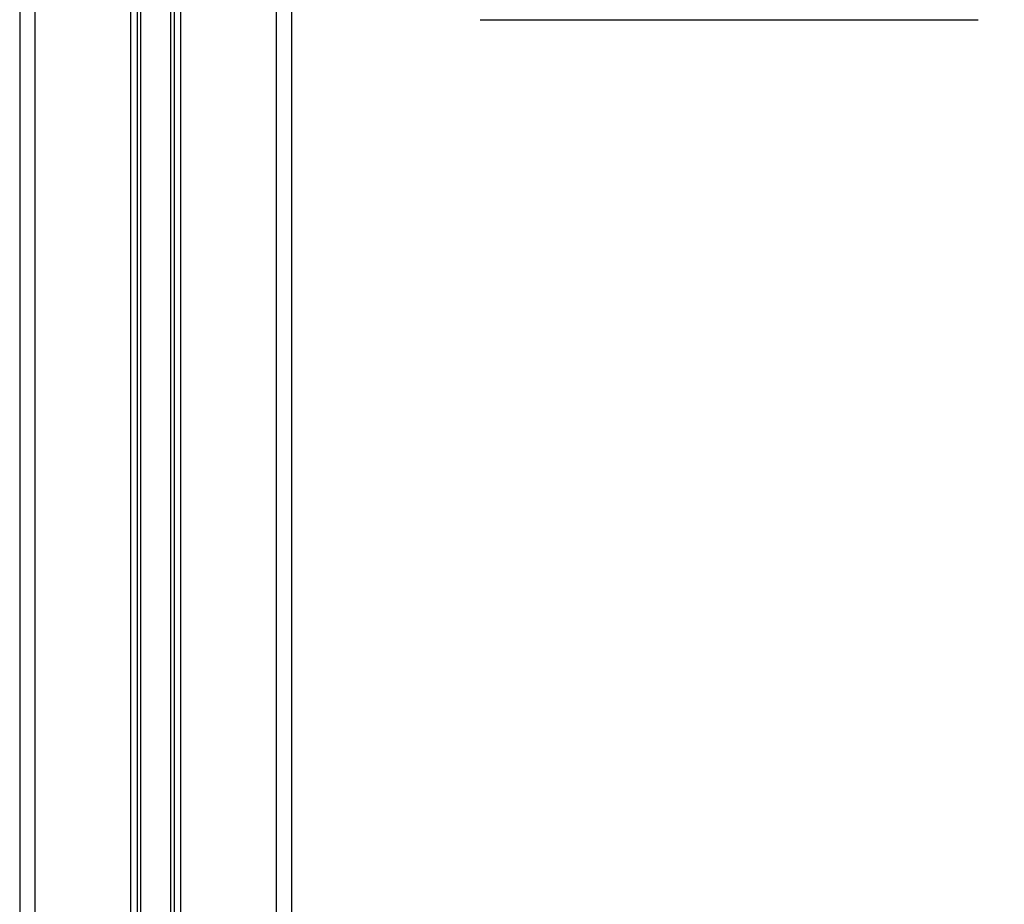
# Model space of a CAD drawing. Header units: millimetres. Extents: x 0 to 420, y 0 to 297.
# Tile 110 of 115: x 319.42 to 327.56, y 213.13 to 220.44. Entities that reach past the tile are written whole.
import ezdxf

# ---------------------------------------------------------------- set-up
doc = ezdxf.new("R2010")
doc.units = ezdxf.units.MM
doc.layers.add('QUOTE', color=174, linetype='Continuous')
doc.styles.add('SLDTEXTSTYLE3', font='TXT', dxfattribs={"width": 0.75})
doc.dimstyles.new('SLDDIMSTYLE0', dxfattribs={"dimtxt": 3, "dimasz": 3, "dimexe": 0, "dimexo": 0.0625, "dimgap": 0.75, "dimtad": 1, "dimlfac": 20.047434, "dimrnd": 1e-09, "dimzin": 12, "dimdsep": 46, "dimtxsty": 'SLDTEXTSTYLE3', "dimsah": 1, "dimcen": 0.09, "dimadec": 0, "dimazin": 3, "dimtfac": 1, "dimtdec": 3, "dimtofl": 0, "dimtmove": 0, "dimatfit": 3, "dimfxl": 0, "dimfrac": 2, "dimtolj": 1, "dimtzin": 12, "dimarcsym": 0})

# ---------------------------------------------------------------- blocks, each defined once
blk = doc.blocks.new('_D_2')
at = {"layer": 'QUOTE'}
for p, q in [((324.0164, 233.1115), (335.6444, 233.1115)), ((333.6444, 197.7404), (333.6444, 233.1115)), ((329.6063, 197.7404), (335.6444, 197.7404))]:
    blk.add_line(p, q, dxfattribs=at)
for points in [[(333.6444, 233.1115), (333.1444, 230.1115), (334.1444, 230.1115)], [(333.6444, 197.7404), (334.1444, 200.7404), (333.1444, 200.7404)]]:
    blk.add_solid(points, dxfattribs=at)
at = {"layer": 'QUOTE', "insert": (329.7772, 210.4384), "char_height": 3, "attachment_point": 1, "rotation": 90, "style": 'SLDTEXTSTYLE3'}
blk.add_mtext('709,1', dxfattribs=at)

msp = doc.modelspace()

# ---------------------------------------------------------------- linework, layer by layer
at = {"color": 7, "linetype": 'Continuous', "lineweight": 25}
for p, q in [((319.42258, 227.81902), (319.42258, 205.87108)), ((319.54728, 227.81902), (319.54728, 205.87108)), ((320.33791, 227.81902), (320.33791, 205.87108)), ((320.39198, 227.79408), (320.39198, 205.87108)), ((320.42062, 227.79408), (320.42062, 205.87108)), ((320.66922, 227.79408), (320.66922, 205.87108)), ((320.69785, 227.79408), (320.69785, 205.87108)), ((320.75193, 227.81902), (320.75193, 205.87108)), ((321.54255, 227.81902), (321.54255, 205.87108)), ((321.66726, 227.81902), (321.66726, 205.87108))]:
    msp.add_line(p, q, dxfattribs=at)
for points, knots in [([(323.2263, 220.44152), (323.22925, 220.44152), (323.23524, 220.44152), (323.28464, 220.44152), (323.35942, 220.44152), (323.45378, 220.44152), (323.55953, 220.44152), (323.68396, 220.44152), (323.82639, 220.44152), (323.98422, 220.44152), (324.15479, 220.44152), (324.33578, 220.44152), (324.54284, 220.44152), (324.77575, 220.44152), (325.0304, 220.44152), (325.20028, 220.44152), (325.28392, 220.44152)], [0, 0, 0, 0, 0.0776261, 0.1576632, 0.2399513, 0.3042751, 0.3686069, 0.4342993, 0.5, 0.5656924, 0.6313931, 0.6957168, 0.7600486, 0.8423295, 0.9223721, 1, 1, 1, 1]), ([(325.28392, 220.44152), (325.36757, 220.44152), (325.53744, 220.44152), (325.79209, 220.44152), (326.02498, 220.44152), (326.23205, 220.44152), (326.41304, 220.44152), (326.58361, 220.44152), (326.74144, 220.44152), (326.88388, 220.44152), (327.00831, 220.44152), (327.11406, 220.44152), (327.20842, 220.44152), (327.2832, 220.44152), (327.3326, 220.44152), (327.33859, 220.44152), (327.34154, 220.44152)], [0, 0, 0, 0, 0.0776316, 0.1576632, 0.2399513, 0.304275, 0.3686069, 0.4342993, 0.5, 0.5656924, 0.6313931, 0.6957168, 0.7600486, 0.8423296, 0.9223666, 1, 1, 1, 1])]:
    msp.add_open_spline(points, degree=3, knots=knots, dxfattribs=at)

# ---------------------------------------------------------------- dimensions: what is measured, and where the dimension line sits
at = {"layer": 'QUOTE'}
dim = msp.add_linear_dim(base=(333.64443, 233.11147), p1=(327.60626, 197.74036), p2=(322.01643, 233.11147), angle=90, dimstyle='SLDDIMSTYLE0', dxfattribs=at)
dim.commit()
dim.dimension.update_dxf_attribs({"geometry": '_D_2', "text_midpoint": (333.64443, 215.42592), "dimtype": 160})

doc.saveas('drawing.dxf')
